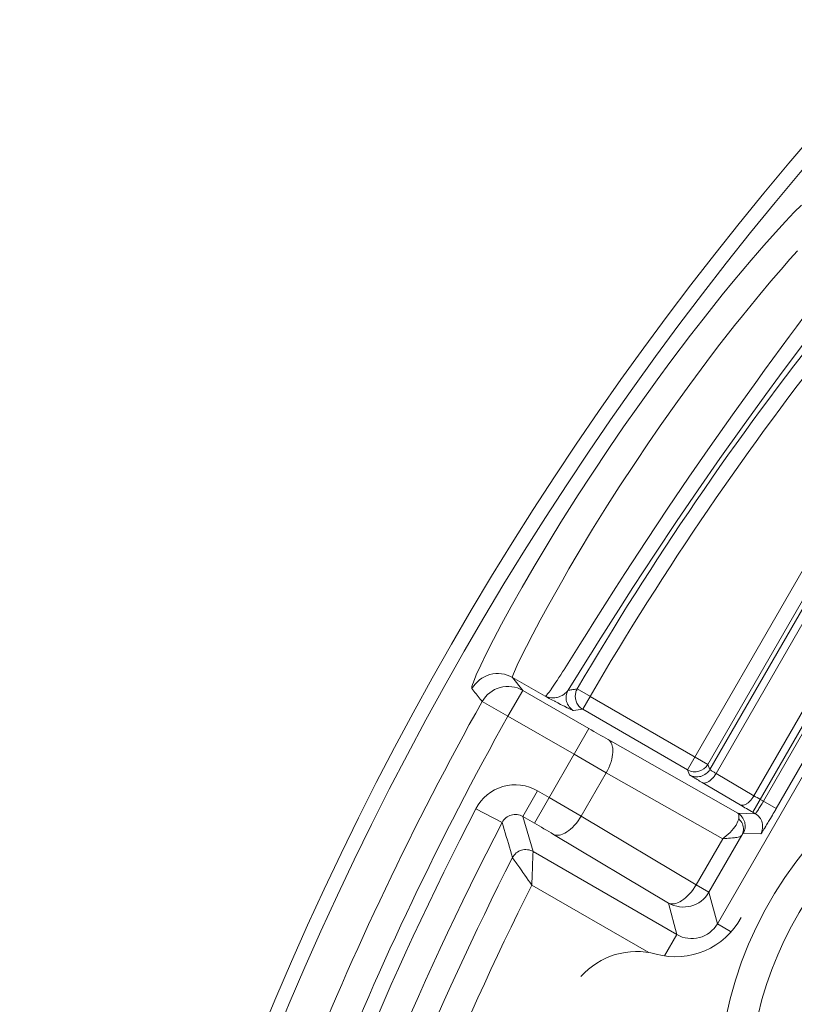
# Model space of a CAD drawing. Header units: inches. Extents: x 0 to 210, y -297 to 0.
# Tile 24 of 76: x 78.03 to 83.26, y -194.93 to -188.28. Entities that reach past the tile are written whole.
import ezdxf

# ---------------------------------------------------------------- set-up
doc = ezdxf.new("R2010")
doc.units = ezdxf.units.IN
doc.header["$MEASUREMENT"] = 0
doc.layers.add('Lag 4', color=7, linetype='Continuous')

msp = doc.modelspace()

# ---------------------------------------------------------------- linework, layer by layer
at = {"layer": 'Lag 4', "color": 7, "lineweight": 9, "true_color": 0xffffff}
for points in [[(81.0875, -192.7957), (81.0862, -192.7929), (81.0862, -192.791), (81.0874, -192.7818), (81.0911, -192.7684), (81.0971, -192.7508), (81.1136, -192.7099), (81.1167, -192.7029), (81.1467, -192.6373), (81.186, -192.5566), (81.2329, -192.4642), (81.288, -192.3597), (81.3527, -192.2412), (81.4265, -192.1105), (81.5073, -191.9714), (81.6151, -191.7913), (81.688, -191.6729), (81.8046, -191.4885), (81.8919, -191.3542), (82.0167, -191.1672), (82.1115, -191.029), (82.2064, -190.8937), (82.3381, -190.7108), (82.4311, -190.5849), (82.5632, -190.4105), (82.6475, -190.302), (82.7774, -190.139), (82.8509, -190.0489), (82.9718, -189.9045), (83.0585, -189.8041), (83.1363, -189.7166), (83.2046, -189.6423), (83.2633, -189.5808), (83.3113, -189.5331)], [(81.3615, -192.7199), (81.3617, -192.716), (81.3619, -192.7153), (81.3642, -192.7069), (81.3685, -192.6948), (81.3748, -192.6791), (81.3936, -192.6367), (81.4205, -192.5802), (81.4554, -192.5101), (81.4982, -192.4272), (81.5487, -192.3324), (81.6064, -192.2267), (81.6999, -192.0603), (81.7421, -191.987), (81.8036, -191.8821), (81.9019, -191.7189), (82.0027, -191.5571), (82.0818, -191.4338), (82.1906, -191.2688), (82.2754, -191.1432), (82.3587, -191.0222), (82.4747, -190.8577), (82.5572, -190.7437), (82.6725, -190.5883), (82.7459, -190.4919), (82.8607, -190.3449), (82.9127, -190.2798), (83.0306, -190.1354), (83.1062, -190.0454), (83.1743, -189.966), (83.2341, -189.8979), (83.2851, -189.8416)], [(83.4411, -190.1316), (83.3338, -190.2782), (83.2773, -190.3547), (83.2309, -190.4175), (83.0621, -190.6472), (83.0028, -190.7287), (82.8452, -190.9481), (82.6948, -191.1613), (82.551, -191.3693), (82.4092, -191.5786), (82.2657, -191.7948), (82.1201, -192.0184), (82.0597, -192.1124), (81.9104, -192.3478), (81.8628, -192.4234), (81.8166, -192.4971), (81.7135, -192.6603)], [(83.5775, -190.1361), (83.3981, -190.3723), (83.3309, -190.4613), (83.1645, -190.684), (83.0715, -190.8104), (82.9138, -191.0278), (82.7614, -191.2424), (82.614, -191.4543), (82.4687, -191.6676), (82.3223, -191.8871), (82.1746, -192.1132), (82.0927, -192.2405), (81.9423, -192.4778), (81.888, -192.5645), (81.8857, -192.5681), (81.7367, -192.8069)], [(84.1842, -190.7585), (82.6934, -193.3409)], [(82.7356, -193.3679), (84.2127, -190.809)], [(82.5436, -193.3435), (83.9878, -190.8416)], [(82.6802, -193.3069), (84.0744, -190.8916)], [(82.9844, -193.6302), (84.4511, -191.0894)], [(84.4235, -191.0371), (82.9912, -193.5183)], [(83.0546, -193.5553), (84.3659, -191.2838)], [(83.1412, -193.6053), (84.4524, -191.3338)], [(84.4456, -191.4351), (82.7444, -194.3822)], [(81.7135, -192.6603), (81.7117, -192.6631), (81.6993, -192.6824), (81.687, -192.7016), (81.6745, -192.7208), (81.662, -192.7399), (81.6535, -192.7527), (81.6408, -192.7717), (81.6358, -192.7792), (81.6228, -192.798), (81.6213, -192.8002), (81.6079, -192.8187), (81.6047, -192.8229), (81.5962, -192.8337), (81.5958, -192.8341), (81.5876, -192.8431), (81.5869, -192.8438), (81.5844, -192.8458), (81.5822, -192.8467)], [(81.3615, -192.7199), (81.3615, -192.72), (81.3615, -192.72), (81.3616, -192.7201), (81.3616, -192.7201), (81.3616, -192.7202), (81.3616, -192.7202), (81.3616, -192.7202), (81.3616, -192.7203), (81.3617, -192.7203), (81.3617, -192.7204), (81.3617, -192.7204)], [(81.3617, -192.7204), (81.4303, -192.8073)], [(81.5816, -192.8468), (81.3617, -192.7204)], [(81.1559, -192.8829), (81.1491, -192.8742), (81.1423, -192.8655), (81.1354, -192.8568), (81.1286, -192.848), (81.1217, -192.8393), (81.1148, -192.8306), (81.108, -192.8219), (81.1011, -192.8132), (81.0943, -192.8044), (81.0875, -192.7957)], [(81.3304, -192.9805), (81.4303, -192.8073)], [(81.877, -193.0652), (81.4303, -192.8073)], [(81.5816, -192.8468), (81.5913, -192.8508), (81.6016, -192.854), (81.6125, -192.8563), (81.6237, -192.8576), (81.6353, -192.8579), (81.6471, -192.8571), (81.6589, -192.8553), (81.6614, -192.8548), (81.6636, -192.8543), (81.6751, -192.8511), (81.6863, -192.8468), (81.6968, -192.8418), (81.7066, -192.8359), (81.7155, -192.8294), (81.7235, -192.8224), (81.7306, -192.8148), (81.7367, -192.8069)], [(81.7729, -192.9436), (81.7646, -192.9382), (81.7568, -192.9318), (81.7494, -192.9245), (81.7446, -192.9187), (81.7386, -192.9102), (81.7335, -192.9013), (81.7295, -192.8921), (81.7265, -192.8827), (81.7244, -192.8731), (81.7234, -192.863), (81.7234, -192.8528), (81.7244, -192.8424), (81.7258, -192.835), (81.7285, -192.825), (81.7322, -192.8156), (81.7367, -192.8069)], [(81.7367, -192.8069), (81.7429, -192.8059), (81.749, -192.8049), (81.7552, -192.804), (81.7614, -192.8031), (81.7676, -192.8021), (81.7738, -192.8012), (81.7799, -192.8003), (81.7861, -192.7993), (81.7923, -192.7984), (81.7985, -192.7975)], [(81.7877, -192.8713), (81.7864, -192.8647), (81.7855, -192.858), (81.7851, -192.8512), (81.7851, -192.8444), (81.7856, -192.8376), (81.7865, -192.8308), (81.7879, -192.8241), (81.7897, -192.8176), (81.7919, -192.8112), (81.7945, -192.805)], [(81.8871, -192.8475), (81.7985, -192.7974)], [(81.1559, -192.8829), (81.3304, -192.9805)], [(81.5816, -192.8468), (81.5817, -192.8468), (81.5817, -192.8468), (81.5818, -192.8468), (81.5819, -192.8468), (81.5819, -192.8468), (81.5819, -192.8468), (81.582, -192.8467), (81.5821, -192.8467), (81.5821, -192.8467), (81.5822, -192.8467), (81.5822, -192.8467)], [(81.5816, -192.8468), (81.5898, -192.8511), (81.6088, -192.8611), (81.6278, -192.8711), (81.6468, -192.8811), (81.6482, -192.8818), (81.6672, -192.8918), (81.6863, -192.9017), (81.7054, -192.9115), (81.7114, -192.9146), (81.7305, -192.9243), (81.7316, -192.9249), (81.7509, -192.9344), (81.7653, -192.9409), (81.769, -192.9425), (81.7731, -192.9437)], [(81.8345, -192.9342), (81.8277, -192.9299), (81.8213, -192.925), (81.8153, -192.9196), (81.8098, -192.9138), (81.8047, -192.9075), (81.8047, -192.9075), (81.8001, -192.9008), (81.7961, -192.8938), (81.7927, -192.8865), (81.7899, -192.879), (81.7877, -192.8713)], [(81.8349, -192.9344), (81.8849, -192.8478)], [(81.8849, -192.8478), (82.6802, -193.3069)], [(81.8349, -192.9344), (81.7731, -192.9437)], [(81.8349, -192.9344), (82.5436, -193.3435)], [(81.7771, -193.2384), (81.3304, -192.9805)], [(81.5089, -193.703), (81.877, -193.0652)], [(81.9939, -193.3629), (82.0022, -193.3475), (82.0109, -193.3295), (82.0184, -193.3113), (82.0249, -193.2931), (82.0262, -193.2891), (82.031, -193.2723), (82.0346, -193.2563), (82.0371, -193.241), (82.0384, -193.2264), (82.0386, -193.223), (82.0386, -193.2097), (82.0378, -193.1973), (82.037, -193.1912), (82.0349, -193.1814), (82.0322, -193.1725), (82.0312, -193.17), (82.0274, -193.1619), (82.023, -193.1548), (82.0181, -193.1487), (82.0128, -193.1437), (82.0072, -193.1397)], [(82.0072, -193.1397), (82.882, -193.6353)], [(81.7771, -193.2384), (81.9939, -193.3629)], [(82.5569, -193.3775), (82.5436, -193.3435)], [(82.6934, -193.3409), (82.6881, -193.3491), (82.6817, -193.357), (82.6744, -193.3643), (82.6687, -193.3692), (82.6602, -193.3752), (82.6513, -193.3803), (82.6421, -193.3844), (82.6327, -193.3875), (82.6231, -193.3895), (82.6131, -193.3906), (82.6028, -193.3906), (82.5925, -193.3897), (82.585, -193.3883), (82.5751, -193.3856), (82.5656, -193.3819), (82.5569, -193.3775)], [(82.6802, -193.3069), (82.6934, -193.3409)], [(82.6934, -193.3409), (82.6939, -193.3415), (82.6942, -193.3417), (82.6965, -193.3434), (82.7001, -193.3459), (82.7008, -193.3464), (82.705, -193.3491), (82.7055, -193.3494), (82.7097, -193.3521), (82.7139, -193.3548), (82.7182, -193.3574), (82.7184, -193.3575), (82.7227, -193.3601), (82.727, -193.3627), (82.7313, -193.3653), (82.7356, -193.3679)], [(81.8248, -193.6557), (81.9939, -193.3629)], [(81.9939, -193.3629), (82.7803, -193.8085)], [(82.6423, -193.4295), (82.6416, -193.4291), (82.633, -193.424), (82.6244, -193.419), (82.6158, -193.4139), (82.6072, -193.4088), (82.6011, -193.4051), (82.5925, -193.4), (82.5887, -193.3977), (82.5801, -193.3925), (82.5788, -193.3916), (82.5702, -193.3864), (82.5693, -193.3858), (82.563, -193.3818), (82.562, -193.3811), (82.5585, -193.3788), (82.5576, -193.3784), (82.5569, -193.3775)], [(82.6423, -193.4295), (82.6468, -193.4314), (82.6519, -193.4325), (82.6576, -193.4326), (82.6639, -193.4317), (82.6709, -193.4297), (82.6785, -193.4265), (82.6865, -193.422), (82.6876, -193.4213), (82.6956, -193.4156), (82.7033, -193.4089), (82.7112, -193.4007), (82.7138, -193.3978), (82.7148, -193.3967), (82.7222, -193.3875), (82.7292, -193.3779), (82.7356, -193.3679)], [(82.9912, -193.5183), (82.7356, -193.3679)], [(81.4304, -193.6577), (81.5304, -193.4845)], [(81.5304, -193.4845), (81.6088, -193.5298)], [(82.8979, -193.5799), (82.6423, -193.4295)], [(82.9912, -193.5183), (82.9905, -193.5196), (82.984, -193.5295), (82.977, -193.5391), (82.9695, -193.5482), (82.9668, -193.5512), (82.9589, -193.5593), (82.9513, -193.566), (82.9432, -193.5717), (82.9422, -193.5724), (82.9342, -193.5768), (82.9265, -193.5801), (82.9196, -193.5821), (82.9133, -193.5829), (82.9076, -193.5828), (82.9025, -193.5818), (82.8979, -193.5799)], [(83.1412, -193.6053), (83.0344, -193.5436)], [(81.1143, -193.6059), (81.2917, -193.6981)], [(83.0002, -193.6393), (83.001, -193.6391), (83.0018, -193.6382), (83.005, -193.6346), (83.0091, -193.629), (83.0094, -193.6285), (83.0103, -193.6271), (83.015, -193.6203), (83.0172, -193.617), (83.0217, -193.61), (83.0248, -193.605), (83.0292, -193.5979), (83.0331, -193.5916), (83.0374, -193.5844), (83.0417, -193.5773), (83.046, -193.5701)], [(81.4304, -193.6577), (81.4217, -193.6532), (81.4122, -193.6496), (81.4023, -193.6468), (81.3923, -193.6451), (81.3819, -193.6444), (81.3717, -193.6447), (81.3617, -193.646), (81.3522, -193.6483), (81.343, -193.6515), (81.3339, -193.6558), (81.3251, -193.6611), (81.3168, -193.6673), (81.3093, -193.6742), (81.3024, -193.6819), (81.2965, -193.69), (81.2915, -193.6985)], [(81.4304, -193.6577), (81.5001, -193.8948)], [(81.4304, -193.6577), (81.5089, -193.703)], [(81.6383, -193.7789), (81.6446, -193.7816), (81.6517, -193.7835), (81.6595, -193.7846), (81.668, -193.7847), (81.6769, -193.7839), (81.6792, -193.7835), (81.6884, -193.7813), (81.698, -193.778), (81.7034, -193.7758), (81.7147, -193.7703), (81.7262, -193.7635), (81.7289, -193.7618), (81.741, -193.7532), (81.7531, -193.7434), (81.7652, -193.7323), (81.7775, -193.7196), (81.7799, -193.717), (81.7925, -193.7023), (81.8045, -193.6867), (81.8158, -193.6702), (81.8248, -193.6557)], [(81.8248, -193.6557), (82.6008, -194.1194)], [(82.7803, -193.8085), (82.79, -193.801), (82.8037, -193.7899), (82.817, -193.7782), (82.8297, -193.766), (82.8418, -193.7532), (82.8533, -193.7398), (82.8621, -193.7283), (82.87, -193.7165), (82.8766, -193.7052), (82.8789, -193.7006), (82.8831, -193.6908), (82.8861, -193.6817), (82.888, -193.6731)], [(82.882, -193.6353), (83.0002, -193.6393)], [(82.888, -193.6731), (82.8882, -193.672), (82.8887, -193.6681), (82.8892, -193.6643), (82.8895, -193.6604), (82.8896, -193.6564), (82.8894, -193.6524), (82.8888, -193.6484), (82.888, -193.6445), (82.8865, -193.6407), (82.8845, -193.6375), (82.882, -193.6353)], [(82.9186, -193.7719), (82.9231, -193.7631), (82.9267, -193.7537), (82.9294, -193.7437), (82.9308, -193.7363), (82.9318, -193.726), (82.9317, -193.7157), (82.9306, -193.7057), (82.9286, -193.6961), (82.9255, -193.6867), (82.9215, -193.6775), (82.9164, -193.6685), (82.9103, -193.6601), (82.9055, -193.6543), (82.8981, -193.6471), (82.8903, -193.6407), (82.882, -193.6353)], [(82.9098, -193.7841), (82.9135, -193.7763), (82.9165, -193.7678), (82.9186, -193.7587), (82.9197, -193.7492), (82.9197, -193.7396), (82.9195, -193.7367), (82.9183, -193.7272), (82.916, -193.7179), (82.9127, -193.7086), (82.9083, -193.6995), (82.9029, -193.6907), (82.8965, -193.6822), (82.8893, -193.6743), (82.888, -193.6731)], [(82.9844, -193.6302), (83.0002, -193.6393)], [(83.0002, -193.6393), (83.0084, -193.6447), (83.0163, -193.651), (83.0236, -193.6583), (83.0285, -193.6641), (83.0345, -193.6725), (83.0396, -193.6815), (83.0437, -193.6907), (83.0467, -193.7), (83.0488, -193.7096), (83.0498, -193.7197), (83.0499, -193.7299), (83.0489, -193.7403), (83.0476, -193.7477), (83.0448, -193.7577), (83.0412, -193.7671), (83.0368, -193.7759)], [(81.3612, -193.9356), (81.3542, -193.9119), (81.3472, -193.8881), (81.3403, -193.8644), (81.3333, -193.8407), (81.3263, -193.817), (81.3193, -193.7933), (81.3124, -193.7696), (81.3054, -193.7459), (81.2984, -193.7222), (81.2914, -193.6985)], [(83.0368, -193.7759), (83.0378, -193.7751), (83.0383, -193.7745), (83.0412, -193.7707), (83.0455, -193.7645), (83.0462, -193.7634), (83.0511, -193.7559), (83.0533, -193.7525), (83.0581, -193.7449), (83.0615, -193.7395), (83.0662, -193.7318), (83.0667, -193.731), (83.0715, -193.7233), (83.0761, -193.7156), (83.0808, -193.7079), (83.0855, -193.7001)], [(82.4142, -194.2426), (81.6383, -193.7789)], [(82.7803, -193.8085), (82.6008, -194.1194)], [(82.6873, -194.1694), (82.9098, -193.7841)], [(82.9098, -193.7841), (82.9068, -193.7874), (82.9028, -193.7905), (82.8975, -193.7932), (82.8941, -193.7946), (82.8856, -193.7973), (82.8758, -193.7994), (82.866, -193.8009), (82.8603, -193.8016), (82.847, -193.803), (82.8337, -193.8042), (82.8203, -193.8052), (82.807, -193.8062), (82.7936, -193.8073), (82.7803, -193.8085)], [(82.9186, -193.7719), (82.918, -193.7723), (82.9177, -193.7727), (82.9168, -193.7739), (82.9159, -193.775), (82.9158, -193.7751), (82.9149, -193.7763), (82.9141, -193.7775), (82.9132, -193.7788), (82.9131, -193.779), (82.9122, -193.7803), (82.9114, -193.7816), (82.9106, -193.7828), (82.9098, -193.7841)], [(83.0368, -193.7759), (82.9186, -193.7719)], [(81.3612, -193.9356), (81.3661, -193.9273), (81.3721, -193.9192), (81.379, -193.9115), (81.3866, -193.9046), (81.395, -193.8983), (81.4039, -193.8929), (81.4129, -193.8886), (81.4221, -193.8854), (81.4314, -193.8832), (81.4412, -193.882), (81.4513, -193.8817), (81.4618, -193.8825), (81.4634, -193.8827), (81.4727, -193.8843), (81.4826, -193.887), (81.4918, -193.8906), (81.5003, -193.8949)], [(81.361, -193.936), (81.3617, -193.9373), (81.362, -193.9377), (81.3644, -193.9412), (81.3681, -193.9465), (81.3731, -193.9534), (81.3732, -193.9537), (81.3863, -193.9721), (81.3902, -193.9776), (81.4034, -193.996), (81.4101, -194.0054), (81.4232, -194.0239), (81.4318, -194.0363), (81.4448, -194.0548), (81.4547, -194.069), (81.4679, -194.0874), (81.4786, -194.1022), (81.4916, -194.1207)], [(81.5001, -193.8948), (81.5002, -193.8979), (81.5, -193.9008), (81.4994, -193.9099), (81.4993, -193.9158), (81.4985, -193.9369), (81.4984, -193.9387), (81.4981, -193.9454), (81.4973, -193.968), (81.4969, -193.9795), (81.4961, -194.0022), (81.4955, -194.0173), (81.4946, -194.0399), (81.494, -194.053), (81.4931, -194.0756), (81.4923, -194.0982), (81.4917, -194.1208)], [(82.4713, -194.4554), (81.5001, -193.8948)], [(82.2812, -194.5765), (81.4916, -194.1207)], [(82.6008, -194.1194), (82.5918, -194.1339), (82.5805, -194.1504), (82.5685, -194.166), (82.5559, -194.1807), (82.5535, -194.1833), (82.5412, -194.196), (82.5291, -194.2071), (82.517, -194.2169), (82.5049, -194.2255), (82.5022, -194.2272), (82.4906, -194.234), (82.4794, -194.2395), (82.474, -194.2418), (82.4644, -194.245), (82.4552, -194.2472), (82.4529, -194.2476), (82.4439, -194.2484), (82.4354, -194.2483), (82.4276, -194.2472), (82.4206, -194.2453), (82.4142, -194.2426)], [(82.6873, -194.1694), (82.6008, -194.1194)], [(82.6873, -194.1694), (82.7444, -194.3822)], [(82.4713, -194.4554), (82.4142, -194.2426)], [(82.8335, -194.4336), (82.7444, -194.3822)], [(82.4713, -194.4554), (82.3881, -194.5994)]]:
    msp.add_lwpolyline(points, dxfattribs=at)
for points in [[(122.0343, -203.4452), (122.0343, -191.2949), (112.1846, -181.4452), (100.0343, -181.4452), (87.8841, -181.4452), (78.0343, -191.2949), (78.0343, -203.4452), (78.0343, -215.5955), (87.8841, -225.4452), (100.0343, -225.4452), (112.1846, -225.4452), (122.0343, -215.5955), (122.0343, -203.4452)], [(121.9357, -203.4452), (121.9357, -191.3494), (112.1301, -181.5438), (100.0343, -181.5438), (87.9385, -181.5438), (78.1329, -191.3494), (78.1329, -203.4452), (78.1329, -215.541), (87.9385, -225.3466), (100.0343, -225.3466), (112.1301, -225.3466), (121.9357, -215.541), (121.9357, -203.4452)], [(88.0465, -195.5513), (88.0465, -194.0877), (86.86, -192.9013), (85.3965, -192.9013), (83.9329, -192.9013), (82.7465, -194.0877), (82.7465, -195.5513), (82.7465, -197.0149), (83.9329, -198.2013), (85.3965, -198.2013), (86.86, -198.2013), (88.0465, -197.0149), (88.0465, -195.5513)]]:
    msp.add_open_spline(points, degree=3, knots=[0, 0, 0, 0, 1, 1, 1, 2, 2, 2, 3, 3, 3, 4, 4, 4, 4], dxfattribs=at)
for points in [[(83.4917, -190.3203), (82.8693, -191.1048), (82.3035, -191.9326), (81.7985, -192.7974)], [(83.5701, -190.3825), (82.9506, -191.1632), (82.3874, -191.9871), (81.8849, -192.8478)], [(81.3617, -192.7204), (81.3154, -192.6938), (81.2604, -192.6867), (81.2089, -192.7009)], [(81.2089, -192.7009), (81.1574, -192.715), (81.1137, -192.7491), (81.0875, -192.7957)], [(81.2774, -192.7878), (81.2258, -192.802), (81.1821, -192.8363), (81.1559, -192.8829)], [(81.4304, -192.8073), (81.384, -192.7806), (81.3289, -192.7736), (81.2774, -192.7878)], [(81.7985, -192.7975), (81.7971, -192.7999), (81.7957, -192.8024), (81.7945, -192.805)], [(81.1559, -192.8829), (80.2292, -194.5394), (79.5244, -196.3107), (79.0599, -198.151)], [(81.3304, -192.9805), (80.4117, -194.6226), (79.7132, -196.3784), (79.253, -198.2028)], [(81.877, -193.0652), (81.9203, -193.0902), (81.9637, -193.115), (82.0072, -193.1397)], [(82.5436, -193.3435), (82.5914, -193.3711), (82.6525, -193.3547), (82.6801, -193.3069)], [(81.2964, -193.4563), (81.2179, -193.4793), (81.1521, -193.5333), (81.1143, -193.6059)], [(81.5304, -193.4845), (81.4595, -193.4436), (81.375, -193.4334), (81.2964, -193.4563)], [(81.8248, -193.6557), (81.7531, -193.6133), (81.6811, -193.5713), (81.6088, -193.5298)], [(84.049, -193.5154), (83.037, -194.1852), (82.6706, -195.4965), (83.1888, -196.5938)], [(82.9912, -193.5183), (83.0055, -193.5268), (83.0199, -193.5353), (83.0344, -193.5436)], [(81.1143, -193.6059), (80.5246, -194.74), (80.038, -195.9248), (79.6604, -197.146)], [(82.8979, -193.5799), (82.9267, -193.5968), (82.9555, -193.6135), (82.9844, -193.6302)], [(83.046, -193.5701), (83.0489, -193.5652), (83.0518, -193.5603), (83.0546, -193.5553)], [(83.1279, -193.6282), (83.1323, -193.6206), (83.1368, -193.6129), (83.1412, -193.6053)], [(83.0855, -193.7001), (83.0913, -193.6904), (83.0971, -193.6806), (83.1029, -193.6708)], [(83.1029, -193.6708), (83.1113, -193.6566), (83.1196, -193.6425), (83.1279, -193.6282)], [(81.2917, -193.6981), (80.7074, -194.8217), (80.2253, -195.9955), (79.8513, -197.2054)], [(81.6383, -193.7789), (81.5953, -193.7533), (81.5522, -193.728), (81.5089, -193.703)], [(81.361, -193.936), (80.844, -194.9514), (80.4106, -196.0072), (80.0652, -197.0931)], [(81.4916, -194.1207), (80.9856, -195.1271), (80.5622, -196.1731), (80.2259, -197.2482)], [(82.4142, -194.2426), (82.5099, -194.2977), (82.6321, -194.265), (82.6873, -194.1694)], [(82.3305, -194.5873), (82.556, -194.649), (82.7942, -194.5461), (82.904, -194.3397)], [(82.623, -194.4754), (82.6742, -194.4617), (82.7179, -194.4281), (82.7444, -194.3822)], [(82.4713, -194.4554), (82.5172, -194.4819), (82.5718, -194.4891), (82.623, -194.4754)], [(82.3305, -194.5873), (82.1463, -194.5368), (81.9495, -194.5957), (81.8233, -194.739)]]:
    msp.add_open_spline(points, degree=3, dxfattribs=at)

doc.saveas('drawing.dxf')
